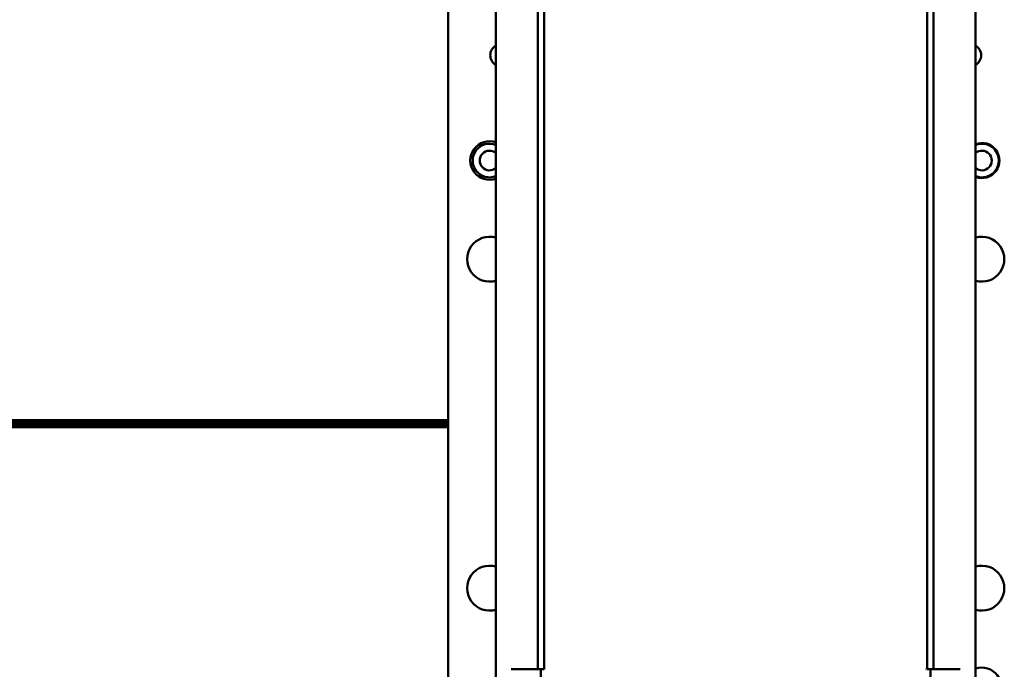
# Model space of a CAD drawing. Header units: millimetres. Extents: x 0 to 7913, y -180 to 2523.
# Tile 12 of 59: x 838 to 978, y 1355 to 1447. Entities that reach past the tile are written whole.
import ezdxf

# ---------------------------------------------------------------- set-up
doc = ezdxf.new("R2010")
doc.units = ezdxf.units.MM
doc.header["$LTSCALE"] = 3
doc.layers.add('Sichtbar (ISO)', color=7, linetype='Continuous', lineweight=50)

msp = doc.modelspace()

# ---------------------------------------------------------------- linework, layer by layer
at = {"layer": 'Sichtbar (ISO)'}
for p, q in [((898.906, 1153.216), (898.906, 2126.216)), ((905.706, 1158.716), (905.706, 2120.716)), ((974.106, 1158.716), (974.106, 2120.716)), ((911.706, 1354.716), (911.706, 1914.716)), ((912.614, 1354.716), (912.614, 1914.716)), ((967.197, 1354.716), (967.197, 1914.716)), ((968.106, 1354.716), (968.106, 1914.716)), ((697.406, 1390.202), (898.906, 1390.202)), ((697.406, 1389.876), (898.906, 1389.876)), ((697.406, 1389.801), (898.906, 1389.801)), ((898.906, 1389.632), (697.406, 1389.632)), ((898.906, 1389.556), (697.406, 1389.556)), ((898.906, 1389.231), (697.406, 1389.231)), ((907.907, 1354.716), (908.012, 1354.716)), ((908.012, 1354.716), (912.122, 1354.716)), ((912.614, 1354.716), (912.122, 1354.716)), ((912.122, 1354.716), (912.122, 1209.408)), ((912.782, 1354.716), (912.762, 1354.716)), ((967.03, 1354.716), (967.028, 1354.716)), ((967.049, 1354.716), (967.03, 1354.716)), ((967.689, 1354.716), (967.197, 1354.716)), ((967.689, 1354.716), (967.689, 1209.408)), ((967.689, 1354.716), (971.8, 1354.716)), ((971.8, 1354.716), (971.904, 1354.716))]:
    msp.add_line(p, q, dxfattribs=at)
for centre, radius, start, end in [((906.506, 1442.216), 1.6, 120, 240), ((973.306, 1442.216), 1.6, 300, 60), ((904.806, 1427.216), 2.75, 70.89668, 289.10332), ((904.806, 1427.216), 2.4, 67.97569, 292.02431), ((975.006, 1427.216), 2.5, 248.8998, 111.1002), ((975.006, 1427.216), 2.4, 247.97569, 112.02431), ((904.806, 1427.216), 1.4, 49.9948, 310.0052), ((975.006, 1427.216), 1.4, 229.9948, 130.0052), ((904.806, 1413.154), 3.2, 73.66518, 286.33482), ((975.006, 1413.154), 3.2, 253.66518, 106.33482), ((904.806, 1366.279), 3.2, 73.66518, 286.33482), ((975.006, 1366.279), 3.2, 253.66518, 106.33482), ((975.006, 1352.216), 2.75, 250.89668, 109.10332)]:
    msp.add_arc(centre, radius, start, end, dxfattribs=at)

doc.saveas('drawing.dxf')
